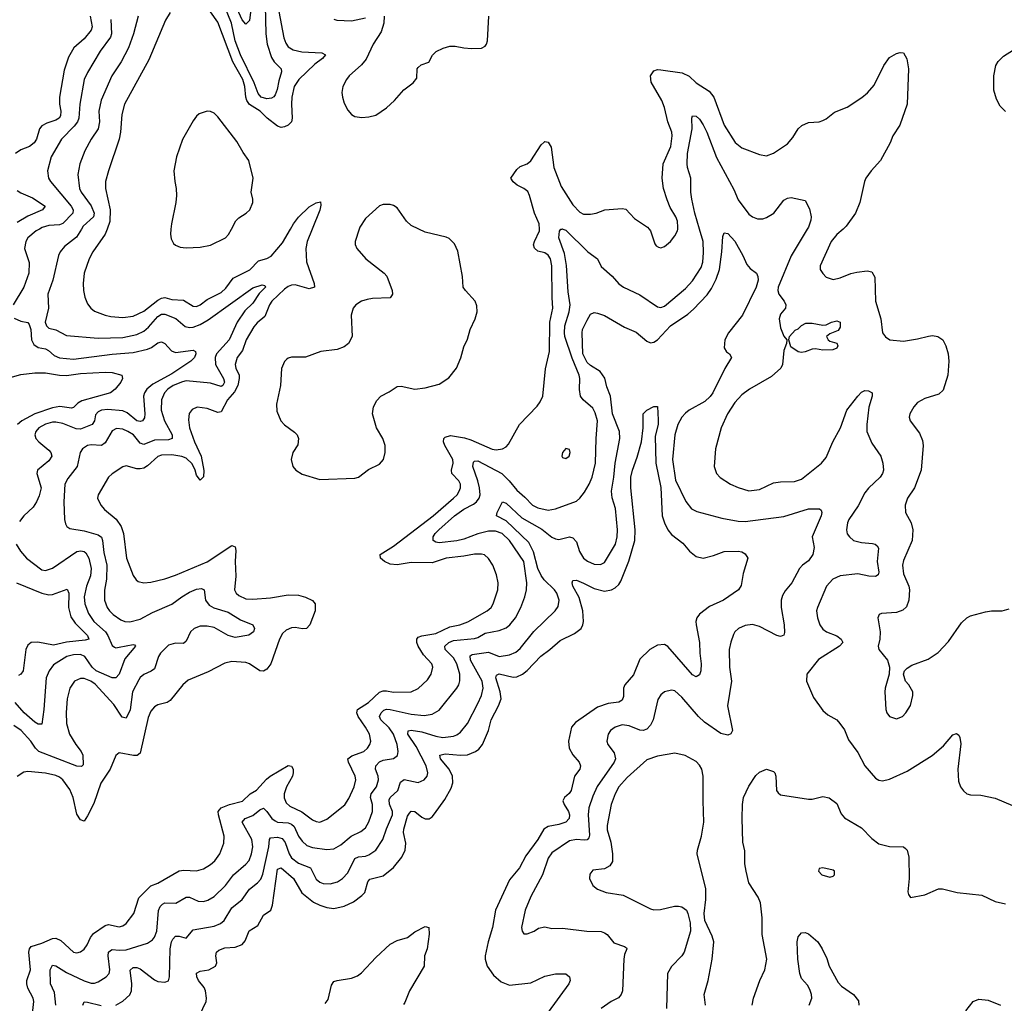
# Model space of a CAD drawing. Header units: inches. Extents: x 1834610 to 2027685, y 642842 to 774116.
# Tile 114 of 256: x 1850524 to 1856123, y 695600 to 701190. Entities that reach past the tile are written whole.
import ezdxf

# ---------------------------------------------------------------- set-up
doc = ezdxf.new("R2010")
doc.units = ezdxf.units.IN
doc.header["$MEASUREMENT"] = 0
doc.layers.add('B8659', color=7, linetype='Continuous')
doc.layers.add('B8750', color=7, linetype='Continuous')

msp = doc.modelspace()

# ---------------------------------------------------------------- linework, layer by layer
at = {"layer": 'B8659', "color": 5}
for points, elevation in [([(1850636.6, 700000), (1850618.5, 699990), (1850570, 699949.7), (1850558.8, 699930), (1850551.2, 699890), (1850578.1, 699810), (1850577, 699750), (1850547.4, 699670), (1850487, 699570)], 640), ([(1850874.8, 700000), (1850846.7, 699953.3), (1850779.3, 699900.7), (1850754.4, 699870), (1850745.4, 699850), (1850711.7, 699710), (1850684.5, 699630), (1850687.3, 699550), (1850669.5, 699470), (1850676.5, 699450), (1850690, 699437.4), (1850730, 699427.2), (1850790, 699395.8), (1850970, 699378.9), (1851110, 699383.4), (1851190, 699401.6), (1851230, 699420.1), (1851257, 699443), (1851310, 699503.8), (1851330, 699515.5), (1851350, 699517.1), (1851411.3, 699491.3), (1851465.5, 699445.5), (1851490, 699440.4), (1851510, 699443.1), (1851550, 699457.8), (1851595.6, 699484.4), (1851850, 699666.4), (1851903.8, 699683.8), (1851918.3, 699678.3), (1851921.3, 699670), (1851885.7, 699634.3), (1851850, 699578.7), (1851805.1, 699534.9), (1851761.5, 699470), (1851715.5, 699370), (1851643.1, 699290), (1851635.5, 699270), (1851637.2, 699230), (1851683.5, 699150), (1851688.4, 699130), (1851679, 699110), (1851670, 699104.7), (1851610, 699124.3), (1851470, 699136.6), (1851450, 699132.6), (1851397.4, 699110), (1851366.5, 699090), (1851347.8, 699070), (1851330.1, 699030), (1851328.6, 698970), (1851346.9, 698910), (1851390.7, 698830), (1851391, 698809), (1851370, 698801.2), (1851290, 698800.1), (1851230, 698775.4), (1851210, 698783.8), (1851170.6, 698830), (1851139.3, 698850), (1851110, 698862.5), (1851073.7, 698866.3), (1851050, 698853.8), (1851010, 698785.5), (1850990, 698769.1), (1850930, 698774.4), (1850910, 698769.8), (1850880.9, 698750), (1850868.3, 698730), (1850850.2, 698650), (1850798.2, 698581.8), (1850780.2, 698550), (1850774.2, 698450), (1850778.9, 698350), (1850784.9, 698324.9), (1850793, 698310), (1850810, 698298.7), (1850890, 698285.8), (1850970, 698262.8), (1850988.5, 698248.5), (1850994.7, 698230), (1851002.4, 698162.4), (1851020.3, 698090), (1851018.6, 698010), (1851007, 697947), (1851006.7, 697890), (1851021.7, 697850), (1851035, 697830), (1851055.3, 697810), (1851099.1, 697779.1), (1851122.8, 697770), (1851150, 697768.1), (1851210, 697783.5), (1851278.4, 697821.6), (1851390, 697867.4), (1851445.8, 697910), (1851490, 697936.3), (1851530, 697953.2), (1851557.2, 697957.2), (1851574, 697950), (1851580.5, 697890), (1851601.8, 697861.8), (1851627.5, 697847.5), (1851710, 697823.1), (1851779.6, 697779.6), (1851850.4, 697750), (1851859.5, 697730), (1851853.1, 697710), (1851827.3, 697692.7), (1851750, 697679.6), (1851710, 697690.5), (1851630, 697734.8), (1851590, 697743.6), (1851550, 697742.7), (1851516.1, 697730), (1851494.7, 697710), (1851470, 697658), (1851455.1, 697644.9), (1851410, 697645.8), (1851370, 697634.4), (1851324.9, 697590), (1851313.8, 697570), (1851290, 697501.6), (1851272.6, 697487.4), (1851230, 697468.7), (1851210, 697452.1), (1851201.7, 697438.3), (1851165.9, 697370), (1851151.8, 697268.2), (1851130, 697219.8), (1851106.9, 697226.9), (1851058.7, 697298.7), (1850954.1, 697414.1), (1850928.6, 697430), (1850890, 697445.2), (1850870, 697446.1), (1850836.5, 697430), (1850810.2, 697390), (1850794.2, 697330), (1850787.8, 697252.2), (1850789.4, 697190), (1850806.5, 697130), (1850843, 697070), (1850874.3, 697030), (1850882.5, 697010), (1850885.7, 696954.3), (1850875.3, 696944.7), (1850850, 696947.7), (1850632.9, 697030), (1850613.9, 697050), (1850587.4, 697090), (1850533, 697150), (1850490, 697178.6)], 660), ([(1852186.9, 700000), (1852158.7, 699930), (1852150.9, 699890), (1852154, 699814), (1852198.4, 699690), (1852200.3, 699670), (1852170, 699660.9), (1852090, 699682.5), (1852070, 699680.7), (1852050, 699673), (1852030, 699657.5), (1851958.3, 699590), (1851945.2, 699570), (1851917.1, 699502.9), (1851873.9, 699466.1), (1851855.8, 699444.2), (1851812.8, 699370), (1851791.8, 699310), (1851760.4, 699270), (1851749, 699230), (1851753.1, 699210), (1851771.4, 699170), (1851772.6, 699150), (1851763.9, 699110), (1851745.3, 699074.7), (1851706.6, 699030), (1851670, 698961.7), (1851650, 698957.9), (1851590, 698979.9), (1851533.1, 698986.9), (1851504.7, 698975.3), (1851488.4, 698951.6), (1851484.7, 698915.3), (1851490.1, 698870), (1851518.9, 698790), (1851556.5, 698710), (1851571.8, 698628.2), (1851568.5, 698591.5), (1851550, 698572.7), (1851530, 698600.9), (1851522.7, 698630), (1851505.2, 698665.2), (1851470, 698697), (1851446.7, 698706.7), (1851390, 698716.6), (1851330, 698715), (1851310, 698707.6), (1851250, 698654), (1851230, 698641.9), (1851210, 698636.5), (1851190, 698637.5), (1851130, 698655.1), (1851110, 698647.8), (1851050, 698608), (1851030, 698589.5), (1850970.4, 698490), (1850966.7, 698470), (1850985.3, 698430), (1851006.3, 698406.3), (1851071.9, 698351.9), (1851100.2, 698310), (1851113.7, 698270), (1851131.7, 698130), (1851170, 698030.5), (1851186, 698006), (1851197.4, 697997.4), (1851230, 697988.7), (1851270, 697993.1), (1851350, 698011.3), (1851410, 698032.9), (1851590, 698109.5), (1851730, 698202), (1851750, 698193.4), (1851753.9, 698173.9), (1851749.5, 698110), (1851752.7, 698027.3), (1851744.7, 697950), (1851755.6, 697930), (1851770, 697916.5), (1851810, 697898.5), (1851850, 697897.4), (1851950, 697905.1), (1852050, 697921.9), (1852110, 697918.6), (1852148.7, 697908.7), (1852188.4, 697888.4), (1852204.2, 697870), (1852203.9, 697830), (1852174.4, 697750), (1852154.9, 697730), (1852132.5, 697727.5), (1852090, 697735.7), (1852070, 697733.3), (1852040, 697720), (1852018.5, 697701.5), (1852000.9, 697670), (1851951.3, 697528.7), (1851930, 697499.3), (1851910, 697487), (1851890, 697488.7), (1851830, 697528.8), (1851810, 697537.3), (1851730, 697541.8), (1851690, 697532.2), (1851596.6, 697483.4), (1851483, 697437), (1851452.4, 697410), (1851379.5, 697320.5), (1851362.4, 697310), (1851310, 697295.3), (1851290, 697283.9), (1851270, 697260.5), (1851255, 697225), (1851210, 697021.1), (1851191.8, 697008.2), (1851171.9, 697008.1), (1851090, 697023.1), (1851071.1, 697008.9), (1851037.9, 696930), (1850986.4, 696850), (1850945, 696735), (1850910, 696664.5), (1850890, 696635.1), (1850870, 696642.9), (1850850, 696675.1), (1850828.1, 696770), (1850810, 696814.2), (1850770, 696869.8), (1850750, 696884.8), (1850730, 696894.3), (1850670, 696908.4), (1850570, 696917.3), (1850546.8, 696913.2), (1850510, 696889.6)], 680), ([(1850593.6, 695506.4), (1850604.2, 695610), (1850601.4, 695630), (1850570, 695686.6), (1850564.4, 695710), (1850565.4, 695730), (1850585.9, 695790), (1850576.6, 695890), (1850579.5, 695910), (1850590, 695923.5), (1850650, 695942), (1850710, 695967.8), (1850730, 695970.1), (1850757.5, 695957.5), (1850830, 695890.2), (1850850, 695886), (1850870, 695891.5), (1850890, 695907.4), (1850908.6, 695931.4), (1850927.2, 695972.9), (1850943.6, 695996.4), (1851010, 696042.3), (1851030, 696048.5), (1851090, 696034.2), (1851110, 696040.2), (1851130, 696053.6), (1851174, 696110), (1851200.7, 696199.3), (1851270, 696268.1), (1851310, 696281.8), (1851430, 696352.2), (1851456.7, 696356.7), (1851530, 696352.1), (1851570, 696364.7), (1851610, 696389.3), (1851633.6, 696410), (1851662.8, 696450), (1851685.6, 696510), (1851686.8, 696550), (1851654.7, 696670), (1851653.4, 696690), (1851660.3, 696699.7), (1851669.9, 696710.1), (1851716.4, 696730), (1851790.6, 696749.4), (1851834.9, 696790), (1851870, 696810.6), (1851926.6, 696873.4), (1851948.6, 696891.4), (1852050, 696951.8), (1852070, 696947), (1852078.2, 696930), (1852078.8, 696910), (1852074.6, 696890), (1852041.6, 696830), (1852028.3, 696790), (1852027.4, 696767.4), (1852039, 696739), (1852060.1, 696720.1), (1852128.1, 696688.1), (1852190, 696642.4), (1852210, 696633.6), (1852230, 696630.2), (1852270, 696646.3), (1852372.7, 696727.3), (1852396.4, 696763.6), (1852426, 696830), (1852435.6, 696870), (1852432.5, 696890), (1852393.4, 696970), (1852389.9, 696990.1), (1852413.1, 697006.9), (1852481.7, 697030), (1852502.4, 697050), (1852514.4, 697070), (1852519.8, 697090), (1852512.3, 697130), (1852490.5, 697170), (1852448.3, 697230), (1852441.3, 697250), (1852445.6, 697270), (1852507.7, 697310), (1852570, 697368.5), (1852590, 697375.6), (1852610, 697376.1), (1852650, 697368.2), (1852750, 697370.2), (1852790, 697388.9), (1852842.3, 697437.7), (1852863.9, 697470), (1852872.9, 697510), (1852867.2, 697530), (1852820.7, 697580.7), (1852789.2, 697629.2), (1852781.8, 697650), (1852781.5, 697670), (1852790, 697680.2), (1852810, 697688.4), (1852890, 697700.8), (1852970, 697739.9), (1853027.3, 697750), (1853072.9, 697767.1), (1853183, 697830), (1853204.7, 697850), (1853215.8, 697870), (1853242.8, 697950), (1853244.8, 697990), (1853235.4, 698035.4), (1853215.1, 698090), (1853190, 698127.6), (1853167.6, 698147.6), (1853150, 698152), (1853110, 698151.5), (1853050, 698140.2), (1852950, 698130.4), (1852870, 698103.9), (1852750, 698104.4), (1852670, 698091.1), (1852630, 698095.6), (1852597.7, 698110), (1852576.4, 698130), (1852574.7, 698150), (1852650, 698197.3), (1852875.7, 698370), (1852991.5, 698470), (1853011.5, 698490), (1853023.4, 698510), (1853029.8, 698530), (1853029.8, 698550), (1853020.2, 698570), (1852981.8, 698610), (1852978.9, 698630), (1852988.2, 698670), (1852986.7, 698690), (1852940.9, 698770), (1852934, 698790), (1852936.1, 698810), (1852942.7, 698817.3), (1852973.6, 698826.4), (1853053.2, 698813.2), (1853090, 698801.9), (1853210, 698749.5), (1853233.9, 698746.1), (1853270, 698751), (1853290, 698761.8), (1853303.4, 698776.6), (1853365.7, 698890), (1853465.8, 698994.2), (1853482.8, 699017.2), (1853498, 699050), (1853514.1, 699205.9), (1853536, 699304), (1853538.3, 699470), (1853556.2, 699550), (1853551, 699610), (1853550.8, 699790.8), (1853543.2, 699830), (1853530, 699852.4), (1853510, 699865), (1853470, 699874.5), (1853451.6, 699891.6), (1853446.6, 699910), (1853451.1, 699930), (1853480.4, 699990), (1853479.9, 700000)], 680), ([(1850729.2, 695590), (1850721.2, 695661.2), (1850698.4, 695710), (1850697.8, 695790), (1850710, 695816.9), (1850730, 695813.7), (1850790, 695774.4), (1850890, 695727.2), (1850930, 695714.3), (1850950, 695715), (1850970, 695722.8), (1851016.3, 695750), (1851032.8, 695770), (1851037.3, 695790), (1851026.6, 695870), (1851029.9, 695890.1), (1851040, 695900), (1851050, 695905.4), (1851090, 695901.3), (1851130, 695904.2), (1851250, 695941), (1851279.3, 695960.7), (1851290, 695975.2), (1851303.6, 696010), (1851312.9, 696127.1), (1851323.5, 696150), (1851336.3, 696163.7), (1851350, 696171.1), (1851411.4, 696168.6), (1851470, 696203.9), (1851490, 696203.2), (1851539.5, 696179.5), (1851570, 696177.5), (1851594.4, 696185.6), (1851630, 696207.7), (1851693.6, 696270), (1851739.8, 696330), (1851810.3, 696389.7), (1851828.5, 696411.5), (1851842.2, 696450), (1851849.2, 696489.2), (1851845, 696530), (1851788.2, 696630), (1851806.6, 696650), (1851850, 696666.9), (1851890, 696700.2), (1851910, 696707.9), (1851930, 696689.1), (1851957.3, 696650), (1851975.9, 696635.9), (1851990, 696629.7), (1852050, 696625), (1852070, 696617.9), (1852083.9, 696603.9), (1852110, 696549.2), (1852130, 696521.2), (1852156.5, 696496.5), (1852190, 696484.4), (1852270, 696474.8), (1852310, 696478), (1852350, 696499.8), (1852409.5, 696550.5), (1852463.3, 696576.7), (1852490, 696596.5), (1852509.4, 696630.6), (1852529.4, 696690), (1852530.9, 696730), (1852518.9, 696770), (1852522.7, 696790), (1852552.2, 696830), (1852564.9, 696870), (1852562.3, 696890), (1852546.6, 696930), (1852548.6, 696950), (1852570, 696972.8), (1852590, 696982.3), (1852650, 696990.3), (1852671.5, 697008.5), (1852677.1, 697030), (1852669.8, 697070.2), (1852649.4, 697130), (1852625.8, 697165.8), (1852576.8, 697210), (1852570.5, 697230), (1852579, 697250), (1852594.6, 697265.4), (1852610, 697271.2), (1852629.9, 697270.1), (1852750, 697243), (1852824.8, 697235.2), (1852870, 697242.5), (1852910, 697265.6), (1853009.8, 697390), (1853021.6, 697410), (1853027.6, 697432.4), (1853027.1, 697470), (1853010.4, 697530), (1852990, 697562.8), (1852942.6, 697610), (1852941.8, 697630), (1852964.5, 697650), (1852990, 697661.9), (1853110, 697673.7), (1853130, 697679), (1853170, 697703.3), (1853250, 697718.7), (1853290, 697734.5), (1853310.8, 697750), (1853342.5, 697790), (1853373.3, 697850), (1853396.5, 697910), (1853405.7, 697950), (1853406.9, 697990), (1853390.9, 698110), (1853308.8, 698230), (1853268.2, 698270), (1853230, 698283.5), (1853190, 698283.1), (1853130, 698267.4), (1853050, 698237.4), (1853010, 698228.7), (1852910, 698216.2), (1852890, 698220.3), (1852874.7, 698230), (1852876, 698250), (1852886.8, 698270), (1852907.8, 698290), (1852996.5, 698370), (1853050, 698408.3), (1853104.1, 698435.9), (1853122.2, 698450), (1853136.5, 698470), (1853141.7, 698490), (1853139.3, 698530), (1853129.5, 698570), (1853100.2, 698650), (1853105, 698675), (1853110, 698680.3), (1853130, 698681.8), (1853265.4, 698610), (1853308.2, 698568.2), (1853350, 698515.8), (1853397.1, 698477.1), (1853439.1, 698430), (1853470, 698415.1), (1853530, 698401.6), (1853570, 698410.2), (1853690, 698453.4), (1853710, 698471.5), (1853735, 698505), (1853762.2, 698550), (1853778.4, 698590), (1853797.4, 698670), (1853801.2, 698810), (1853810.4, 698910), (1853796.4, 698956.4), (1853782.4, 698982.4), (1853728, 699030), (1853713.5, 699050), (1853707.3, 699087.3), (1853709.1, 699150), (1853705.2, 699170), (1853665.4, 699265.4), (1853624, 699390), (1853621, 699410), (1853624.3, 699450), (1853649.4, 699530), (1853654.6, 699570), (1853643.5, 699643.5), (1853632.6, 699792.6), (1853621, 699861), (1853589.8, 699950), (1853592.9, 699987.1), (1853601.4, 699998.5), (1853606, 700000)], 660), ([(1851020.6, 700000), (1851009.3, 699970), (1850940.3, 699870), (1850918.5, 699830), (1850891, 699749), (1850884.7, 699690), (1850886.4, 699650), (1850893.7, 699613.7), (1850910, 699575.5), (1850929.4, 699549.4), (1850950, 699533.1), (1851010.6, 699510), (1851042.5, 699502.5), (1851110, 699497.5), (1851170, 699504.1), (1851230, 699532.5), (1851310, 699595.8), (1851330, 699607.2), (1851350, 699611.2), (1851390, 699600.1), (1851455, 699595), (1851510, 699561.2), (1851530, 699560.1), (1851550, 699569.4), (1851590, 699599.3), (1851670, 699638.6), (1851696.7, 699663.3), (1851738.5, 699721.5), (1851831.9, 699768.1), (1851881.1, 699818.9), (1851930, 699832.5), (1851954.2, 699845.8), (1852017.8, 699922.2), (1852063.6, 700000)], 680), ([(1851384.2, 700000), (1851382, 699970), (1851384.8, 699944.8), (1851398.7, 699918.7), (1851410, 699908.5), (1851437.5, 699897.5), (1851470, 699893.8), (1851550, 699896.9), (1851610, 699909.3), (1851693.7, 699950), (1851711.5, 699968.5), (1851728.6, 700000)], 720), ([(1852454.3, 700000), (1852432.2, 699930), (1852432.3, 699912.3), (1852441.3, 699890), (1852491.7, 699830), (1852596.4, 699750), (1852612.1, 699732.1), (1852642.4, 699650), (1852643, 699630), (1852638.7, 699621.3), (1852630, 699609.7), (1852530, 699605.5), (1852500.7, 699599.3), (1852468, 699590), (1852435.3, 699570), (1852420.8, 699550), (1852409.3, 699510), (1852414, 699390), (1852393.4, 699350), (1852369.2, 699330.8), (1852330, 699315.6), (1852236, 699304), (1852150, 699272.8), (1852070, 699272.8), (1852050, 699266.9), (1852040.7, 699259.3), (1852030, 699247.3), (1852013.4, 699206.6), (1852006.4, 699110), (1851985.3, 699005.3), (1851985.9, 698965.9), (1852008.7, 698910), (1852030, 698886.7), (1852085.9, 698845.9), (1852101.6, 698830), (1852110.4, 698810), (1852105.5, 698774.5), (1852078, 698730), (1852068.2, 698690), (1852078, 698650), (1852093.4, 698630), (1852130, 698607.4), (1852230, 698575.8), (1852430, 698583.8), (1852450, 698590.5), (1852507.2, 698632.7), (1852570, 698664.4), (1852593.3, 698690), (1852603, 698730), (1852602.6, 698770), (1852589.7, 698810), (1852552.9, 698870), (1852530.8, 698950), (1852535.6, 698990), (1852554.1, 699025.9), (1852578.4, 699050), (1852625.4, 699074.6), (1852670, 699104.9), (1852693, 699107), (1852770, 699090.2), (1852830, 699097.2), (1852910, 699118.9), (1852964.8, 699155.2), (1853008, 699210), (1853032.8, 699267.2), (1853049.8, 699330.2), (1853070, 699373.4), (1853086, 699430), (1853113.7, 699490), (1853125.1, 699530), (1853124.2, 699564.2), (1853113.3, 699590), (1853058.4, 699650), (1853045.6, 699670), (1853042, 699730), (1853014.5, 699874.5), (1852996.6, 699916.6), (1852965.6, 699945.6), (1852950, 699954), (1852830, 699982.9), (1852793.8, 700000)], 720), ([(1853613.2, 700000), (1853630, 699993.2), (1853754.4, 699870), (1853810.2, 699830.2), (1853830, 699787.2), (1853892.4, 699732.4), (1853930, 699689.1), (1853957.1, 699670), (1854050, 699626.3), (1854150, 699558.7), (1854170, 699554.9), (1854190, 699560.9), (1854310, 699662.3), (1854350, 699706), (1854398.1, 699781.9), (1854408.2, 699811.8), (1854413.1, 699866.9), (1854411.2, 699930), (1854389.9, 700000)], 660), ([(1854102.6, 700000), (1854110.4, 699990), (1854136, 699916), (1854143.8, 699903.8), (1854156.1, 699896.1), (1854170, 699892.7), (1854190, 699901.6), (1854225.1, 699930), (1854250, 699960.5), (1854263.5, 699990), (1854265.4, 700000)], 680), ([(1855002.4, 700000), (1854910, 699847.4), (1854837.1, 699670), (1854835, 699650), (1854840.2, 699630), (1854870.4, 699590), (1854879.5, 699570), (1854878, 699550), (1854850, 699517), (1854842.4, 699490), (1854850, 699439.1), (1854870, 699391), (1854886, 699370), (1854884, 699350), (1854869.1, 699310), (1854862, 699230), (1854851.2, 699208.8), (1854798.6, 699161.4), (1854674.4, 699090), (1854630, 699058.5), (1854590, 699014.3), (1854548, 698950), (1854512.3, 698870), (1854481.1, 698750), (1854472, 698650), (1854486.7, 698610), (1854507.3, 698587.3), (1854566, 698550), (1854610, 698530.3), (1854670, 698511.7), (1854730, 698519.6), (1854810, 698556.9), (1854850, 698563.2), (1854930, 698565.2), (1854970, 698578.5), (1855083.1, 698670), (1855110, 698702.3), (1855147.2, 698790), (1855190.4, 698869.6), (1855226.5, 698970), (1855290, 699050.5), (1855310, 699073.4), (1855330, 699082.8), (1855350, 699081), (1855370.8, 699070), (1855370.7, 699050), (1855352.1, 698987.9), (1855340.2, 698890), (1855340.6, 698850), (1855370, 698783.7), (1855420.9, 698710), (1855432.9, 698670), (1855436.5, 698630), (1855430.3, 698610), (1855416, 698590), (1855350, 698528.3), (1855330, 698501.3), (1855292.3, 698427.7), (1855239.1, 698350), (1855230.2, 698330), (1855224.9, 698290), (1855230, 698268.4), (1855242.3, 698250), (1855264.9, 698230), (1855310, 698217.7), (1855373.2, 698213.2), (1855389.3, 698209.3), (1855400, 698200), (1855406.5, 698186.5), (1855400.5, 698110), (1855409.1, 698050), (1855405.4, 698034.6), (1855390, 698025.8), (1855352.8, 698027.2), (1855290, 698040.7), (1855190, 698029.8), (1855147.6, 698010), (1855112.4, 697970), (1855060.3, 697850), (1855055.3, 697830), (1855059.6, 697790), (1855073.4, 697750), (1855090, 697725.2), (1855110.9, 697710.9), (1855170, 697688), (1855194.9, 697670), (1855204.2, 697650), (1855186, 697630), (1855066.4, 697553.6), (1855000.5, 697470), (1854998, 697430), (1855037.8, 697337.8), (1855090, 697263), (1855119.3, 697239.3), (1855170, 697210.4), (1855188.2, 697190), (1855214.3, 697154.3), (1855237.4, 697097.4), (1855290, 697024.4), (1855330.1, 696950.1), (1855390, 696879.3), (1855410, 696868.5), (1855430, 696864.9), (1855470, 696874), (1855570, 696919.5), (1855711.9, 697008.1), (1855777.3, 697062.7), (1855830, 697125.5), (1855850, 697134), (1855863.4, 697123.4), (1855870, 697111.3), (1855874.9, 697074.9), (1855858.7, 696930), (1855863.1, 696863.1), (1855873.4, 696830), (1855890, 696806.8), (1855910, 696790.7), (1855930, 696784.9), (1855990, 696783), (1856070, 696766.3), (1856170, 696724.4)], 660), ([(1855206.2, 700000), (1855170, 699968.4), (1855137.3, 699930), (1855074.9, 699790), (1855076.3, 699770), (1855090, 699746.8), (1855110, 699727.3), (1855150, 699713.4), (1855190, 699723), (1855250, 699748.2), (1855284.4, 699755.6), (1855343, 699763), (1855370, 699757.3), (1855387.1, 699727.1), (1855390.2, 699590.2), (1855421.1, 699490), (1855430.4, 699410.4), (1855446.9, 699386.9), (1855472, 699370), (1855550, 699362), (1855630, 699375.6), (1855692, 699392), (1855714.4, 699394.4), (1855744.7, 699390), (1855773, 699370), (1855790, 699336), (1855803.7, 699290), (1855807.2, 699250), (1855800.9, 699170), (1855775.6, 699084.4), (1855750, 699061.1), (1855670, 699037.2), (1855630, 699013.3), (1855608, 698990), (1855584.9, 698950), (1855582.6, 698930), (1855587, 698910), (1855640.5, 698840.5), (1855657.4, 698797.4), (1855662, 698770), (1855650.2, 698630), (1855611.6, 698528.4), (1855573.1, 698470), (1855558.3, 698430), (1855560.3, 698390), (1855592.8, 698330), (1855603.2, 698290), (1855598.8, 698230), (1855550, 698117), (1855544.3, 698090), (1855550, 698040.5), (1855580.6, 697970), (1855583.5, 697950), (1855580.2, 697890), (1855567, 697853), (1855545.7, 697834.3), (1855510, 697820.9), (1855424.4, 697815.6), (1855410.6, 697809.4), (1855404, 697790), (1855416.5, 697710), (1855414.6, 697670), (1855405.7, 697630), (1855408.5, 697610), (1855459.1, 697550), (1855470.6, 697510), (1855468.2, 697470), (1855445.3, 697390), (1855443.7, 697370), (1855448.8, 697270), (1855454.9, 697250), (1855470, 697230.6), (1855510, 697216.3), (1855544, 697230), (1855562.7, 697250), (1855590, 697292), (1855602.7, 697350), (1855602.7, 697370), (1855579.3, 697410), (1855560.9, 697430), (1855549.3, 697470), (1855555.1, 697490), (1855570, 697504.9), (1855597.7, 697522.3), (1855690, 697556), (1855746.8, 697593.2), (1855804.4, 697655.6), (1855878.6, 697761.4), (1855910, 697790.6), (1855930, 697802), (1856014.8, 697825.2), (1856050, 697830.7), (1856110, 697830.8), (1856150, 697840.7)], 680), ([(1851070, 695589.4), (1851110, 695611.9), (1851150, 695648.1), (1851159.3, 695670), (1851162.1, 695710), (1851152.4, 695787.6), (1851170, 695802.5), (1851190, 695803.7), (1851210, 695795.1), (1851290, 695733), (1851310, 695723.2), (1851350, 695719.5), (1851370, 695728), (1851376.8, 695750), (1851378.9, 695910), (1851387.2, 695950), (1851395, 695965), (1851410, 695981.3), (1851430, 695982), (1851470, 695970.4), (1851510, 696016.5), (1851630, 696037.7), (1851666.3, 696053.7), (1851686, 696070), (1851730, 696141.8), (1851789.8, 696190), (1851831.3, 696248.7), (1851875.9, 696284.1), (1851894.5, 696305.5), (1851905.9, 696334.1), (1851940.6, 696490), (1851944.1, 696530), (1851950, 696540.2), (1851990, 696544.9), (1852016.7, 696536.7), (1852034.1, 696514.1), (1852056, 696450), (1852070, 696426.9), (1852110, 696396.1), (1852178.5, 696370), (1852210, 696306.2), (1852230, 696288.5), (1852250, 696279.8), (1852290, 696279.4), (1852330.9, 696290), (1852360.3, 696310), (1852390, 696340.7), (1852430, 696423.2), (1852450, 696433.1), (1852490, 696436.1), (1852510, 696442.7), (1852549.4, 696470.6), (1852589.4, 696530.6), (1852609.3, 696590.7), (1852643.5, 696670), (1852644.3, 696690), (1852627.8, 696732.2), (1852624.3, 696755.7), (1852629.9, 696770), (1852673.6, 696810), (1852690, 696857), (1852710, 696870.8), (1852790, 696854.3), (1852824.7, 696870), (1852840.4, 696890), (1852844.8, 696910), (1852835.7, 696950), (1852779.2, 697059.2), (1852730.7, 697130), (1852732.3, 697147.7), (1852750, 697152.3), (1852810, 697142.6), (1852890, 697117.6), (1852930, 697111.3), (1852990, 697118.5), (1853010, 697125.8), (1853030, 697140.7), (1853070.4, 697189.6), (1853130, 697304), (1853149.9, 697350), (1853158.8, 697390), (1853153.1, 697430), (1853087.9, 697550), (1853085.5, 697574.5), (1853097.4, 697582.6), (1853190, 697594.8), (1853250, 697570.1), (1853310, 697580.8), (1853344.8, 697595.2), (1853370, 697616.5), (1853447.6, 697712.4), (1853568.5, 697830), (1853585.7, 697854.3), (1853591.6, 697890), (1853579.1, 697930), (1853565.7, 697950), (1853506.7, 698006.7), (1853490, 698031.2), (1853470.9, 698070.9), (1853445.3, 698165.3), (1853418.3, 698218.3), (1853290, 698342), (1853236.2, 698370), (1853238.3, 698390), (1853269.6, 698450), (1853290, 698442), (1853378.7, 698358.7), (1853493.9, 698293.9), (1853550, 698249.5), (1853570, 698239.5), (1853590, 698235.8), (1853650, 698250.3), (1853670, 698244.2), (1853690, 698221.6), (1853707.9, 698167.9), (1853730.2, 698130.2), (1853751.8, 698111.8), (1853790, 698094.9), (1853826.4, 698093.6), (1853850, 698105.7), (1853911.5, 698210), (1853921.8, 698250), (1853922.9, 698290), (1853911.1, 698411.1), (1853892.5, 698472.5), (1853888.4, 698510), (1853903.1, 698590), (1853910.8, 698669.2), (1853937, 698810), (1853935.6, 698850), (1853894.6, 698950), (1853883.9, 699050), (1853863.4, 699103.4), (1853851.9, 699151.9), (1853825.4, 699190), (1853770, 699223.9), (1853750, 699242.2), (1853726.4, 699290), (1853721.6, 699410), (1853724.8, 699430), (1853750, 699481.3), (1853770, 699516.4), (1853790, 699524.9), (1853810, 699522), (1853850, 699508.7), (1853963.1, 699443.1), (1854030, 699414.3), (1854090, 699362.2), (1854110, 699354), (1854130, 699357.5), (1854150, 699370.2), (1854224.9, 699450), (1854323, 699517), (1854355.2, 699544.8), (1854433.4, 699626.6), (1854458.2, 699661.8), (1854484.4, 699715.6), (1854503.2, 699770), (1854517.2, 699870), (1854522.6, 699957.4), (1854530, 699978.8), (1854550, 699974.9), (1854590, 699930.3), (1854635.8, 699850), (1854658, 699798), (1854676.7, 699776.7), (1854713.4, 699750), (1854721.6, 699730), (1854722.6, 699710), (1854711.2, 699670), (1854634.7, 699510), (1854553.6, 699410), (1854532.9, 699370), (1854530, 699324.7), (1854543.1, 699303.1), (1854561, 699290), (1854570.7, 699270), (1854533.1, 699206.9), (1854465.1, 699070), (1854450, 699048.3), (1854420.2, 699019.8), (1854330.3, 698970), (1854310, 698952.9), (1854289.4, 698930), (1854265.5, 698890), (1854248.8, 698830), (1854235.1, 698690), (1854253.8, 698573.8), (1854310.9, 698450.9), (1854344.9, 698410), (1854375.3, 698395.3), (1854516, 698356), (1854610, 698340.5), (1854650, 698338.9), (1854870, 698365.8), (1855010, 698409.1), (1855072, 698410), (1855082, 698402), (1855084.9, 698390), (1855081.1, 698370), (1855029.3, 698250), (1855040.9, 698190), (1855034.7, 698150), (1855010, 698114.6), (1854974.9, 698090), (1854957.6, 698070), (1854914.3, 697990), (1854875.8, 697944.2), (1854861.7, 697918.3), (1854854.3, 697890), (1854853, 697850), (1854870.2, 697749.8), (1854872.7, 697707.3), (1854868.5, 697691.5), (1854850, 697684.7), (1854830, 697689.8), (1854730, 697741.8), (1854690, 697751.9), (1854650, 697746.4), (1854610.5, 697730), (1854590.3, 697710), (1854583.5, 697696.5), (1854567, 697653), (1854558.9, 697610), (1854559.7, 697510), (1854570.9, 697430), (1854548.7, 697290), (1854576.4, 697150), (1854568.4, 697131.6), (1854550, 697124.2), (1854510, 697132.4), (1854417.8, 697197.8), (1854383.5, 697230), (1854290, 697340.5), (1854250, 697374.7), (1854230, 697378.7), (1854190, 697369.5), (1854170, 697352), (1854152.9, 697327.1), (1854126.4, 697210), (1854110, 697179.7), (1854090, 697158.2), (1854070, 697150.7), (1854050, 697152.3), (1853990, 697177.3), (1853950, 697182.3), (1853910.4, 697170), (1853884, 697150), (1853870, 697129.3), (1853862.3, 697090), (1853868.9, 697070), (1853904.1, 697024.1), (1853911.7, 696990), (1853904.3, 696970), (1853807.8, 696832.2), (1853783, 696777), (1853761.2, 696710), (1853755.9, 696670), (1853764.3, 696555.7), (1853759.6, 696540.4), (1853750.5, 696529.5), (1853733.9, 696526.1), (1853690, 696529.9), (1853650, 696522.3), (1853550, 696454.8), (1853530, 696424.2), (1853496.8, 696330), (1853430, 696207), (1853398, 696130), (1853378, 696030), (1853380.5, 696010), (1853390, 695994.8), (1853410, 695994.8), (1853450, 696010.6), (1853473.6, 696026.4), (1853510, 696034), (1853550, 696024.7), (1853610, 696026), (1853749.3, 696009.3), (1853830, 696007.1), (1853850, 696000.8), (1853865.3, 695990), (1853903.2, 695943.2), (1853963.4, 695923.4), (1853974.9, 695914.9), (1853977.1, 695910), (1853962.7, 695877.3), (1853958.5, 695850), (1853950.9, 695670), (1853944.2, 695650), (1853928.1, 695631.9), (1853887, 695610), (1853830, 695569.4)], 640), ([(1850492.9, 699492.9), (1850530, 699476.9), (1850570, 699468.1), (1850578.1, 699458.1), (1850587.8, 699430), (1850592, 699370), (1850604.3, 699344.3), (1850630, 699327.5), (1850670, 699319.2), (1850688.9, 699310), (1850720.9, 699280.9), (1850750, 699267.3), (1850830, 699260.5), (1851050, 699289.1), (1851170, 699297.9), (1851250, 699316.8), (1851273.1, 699326.9), (1851310, 699352.9), (1851330, 699358.2), (1851350, 699349), (1851387.9, 699307.9), (1851410, 699298.5), (1851510, 699311.5), (1851524, 699304), (1851526, 699290), (1851518.7, 699270), (1851497.6, 699250), (1851390, 699177.8), (1851281.2, 699118.8), (1851247.1, 699090), (1851234.7, 699070), (1851228.9, 699050), (1851235.7, 698950), (1851233.2, 698926.8), (1851222.4, 698910), (1851210, 698906.1), (1851190, 698910.5), (1851135.3, 698955.3), (1851110, 698966.1), (1851025.2, 698974.8), (1850990.1, 698969.9), (1850970, 698960.3), (1850955.5, 698944.5), (1850949.3, 698910), (1850936.1, 698890), (1850870, 698862.8), (1850845.1, 698865.1), (1850770, 698895), (1850730, 698901.9), (1850710, 698901.6), (1850671.5, 698891.5), (1850632.8, 698870), (1850616.5, 698850), (1850610.2, 698830), (1850616.5, 698810), (1850633.4, 698790), (1850690, 698742.6), (1850701, 698730), (1850706, 698710), (1850690, 698683.5), (1850624.6, 698630), (1850621.3, 698610), (1850645.7, 698530), (1850635.5, 698484.5), (1850620.2, 698450), (1850600.1, 698419.9), (1850547.1, 698370), (1850522.7, 698337.3)], 640), ([(1850430, 699144.6), (1850530, 699173.9), (1850610, 699182.7), (1850670, 699182), (1850750, 699169.2), (1850790, 699167.5), (1850870, 699178.1), (1851010, 699187), (1851050, 699184.5), (1851104, 699170), (1851108.2, 699150), (1851099.3, 699130), (1851066.4, 699090), (1851040.5, 699070), (1850876.9, 699023.1), (1850854.6, 699010), (1850830, 698986.2), (1850818, 698982), (1850751.6, 698991.6), (1850710, 698984.4), (1850610, 698948.9), (1850537, 698910), (1850510.8, 698890)], 620), ([(1851546.5, 695530), (1851584.4, 695610), (1851585.8, 695630), (1851581.2, 695670), (1851574, 695690), (1851541.8, 695730), (1851530.9, 695750), (1851529.1, 695770.9), (1851550, 695782), (1851599.3, 695790), (1851638.4, 695810), (1851646, 695830), (1851639.1, 695870), (1851643.1, 695890), (1851657.4, 695902.6), (1851690, 695914.6), (1851750, 695919.5), (1851790, 695934.4), (1851805.7, 695954.3), (1851829.2, 696010.8), (1851878, 696042), (1851910, 696101.3), (1851951.4, 696128.6), (1851962, 696158), (1851990, 696363.1), (1852010, 696370.2), (1852081.7, 696310), (1852128.1, 696228.1), (1852194.8, 696174.8), (1852230, 696157.3), (1852270, 696144.3), (1852310, 696139.3), (1852370, 696151.1), (1852422.6, 696177.4), (1852470, 696212), (1852487.2, 696230), (1852503.1, 696290), (1852514.7, 696305.3), (1852590, 696324.7), (1852650, 696371.8), (1852696.2, 696430), (1852715.4, 696470), (1852719.9, 696510), (1852706.6, 696570), (1852708.8, 696590), (1852730, 696663.8), (1852740.2, 696679.8), (1852750, 696691.4), (1852770, 696690.2), (1852810, 696657.6), (1852830, 696647.9), (1852852.3, 696647.7), (1852870, 696659.5), (1852883.4, 696676.6), (1852941.8, 696758.2), (1852978.3, 696821.7), (1852987.5, 696852.5), (1852985.7, 696890), (1852966, 696930), (1852917.5, 696990), (1852913, 697010), (1852943.1, 697016.9), (1853030.7, 697009.2), (1853070, 697011.1), (1853116.8, 697030), (1853135.3, 697044.7), (1853154.9, 697070), (1853189.1, 697150.9), (1853205.4, 697210), (1853247.4, 697290), (1853261.1, 697330), (1853257, 697370), (1853230.7, 697449.3), (1853235.5, 697464.5), (1853250, 697472.3), (1853330, 697453), (1853350, 697455.5), (1853382.8, 697470), (1853410, 697491.8), (1853486.9, 697573.1), (1853538.4, 697610), (1853597.5, 697662.5), (1853678.2, 697701.8), (1853716.4, 697730), (1853727.1, 697750), (1853730.6, 697769.4), (1853726.3, 697830), (1853705.2, 697905.2), (1853669.2, 697970), (1853665.3, 697990), (1853670, 698002), (1853690, 698004), (1853730, 697988.4), (1853790, 697956.6), (1853850, 697942), (1853889.9, 697950.1), (1853910, 697961.7), (1853930, 697979.3), (1853941.8, 697998.2), (1853987.6, 698112.4), (1854022.4, 698230), (1854024, 698290), (1853998.3, 698530), (1853999.9, 698590), (1854008.5, 698630), (1854035.7, 698704.3), (1854059, 698790), (1854069, 698870), (1854069.4, 698950), (1854090, 698971), (1854130, 698991), (1854150, 698991.3), (1854155.3, 698915.3), (1854154, 698890), (1854138, 698822), (1854140.7, 698670), (1854170, 698530.7), (1854176.9, 698370), (1854189.6, 698330), (1854210, 698291.1), (1854230, 698264.6), (1854295.3, 698215.3), (1854332.3, 698170), (1854370, 698138.4), (1854410, 698130.2), (1854470, 698144.2), (1854530, 698166.7), (1854608.9, 698168.9), (1854630, 698164.9), (1854650, 698154.4), (1854663.8, 698130), (1854637.1, 698042.9), (1854626.5, 697973.5), (1854610.4, 697950), (1854526.5, 697890), (1854445.5, 697854.5), (1854388.9, 697811.1), (1854374.3, 697790), (1854369.1, 697770), (1854370.1, 697750), (1854389.5, 697650.5), (1854390.8, 697590), (1854399.4, 697530), (1854397.6, 697490), (1854390, 697466), (1854370, 697454.7), (1854350, 697466.6), (1854210, 697627.3), (1854190, 697638.5), (1854150, 697635.9), (1854107.6, 697610), (1854050, 697555.1), (1854013.6, 697466.4), (1853965.4, 697410), (1853958, 697390), (1853956.9, 697343.1), (1853950, 697323.5), (1853930, 697310.8), (1853870, 697303), (1853810, 697282.6), (1853684.3, 697195.7), (1853661.5, 697170), (1853643.8, 697090), (1853648.3, 697050), (1853670, 697011.7), (1853706, 696970), (1853713.6, 696950), (1853709.1, 696930), (1853679.3, 696890), (1853659.7, 696810), (1853647.9, 696792.1), (1853622, 696770), (1853612.9, 696750), (1853619.7, 696730), (1853643.9, 696690), (1853650.7, 696670), (1853649.3, 696650), (1853630.1, 696629.9), (1853590, 696616.6), (1853530, 696604.8), (1853504.5, 696590), (1853469.5, 696530), (1853401.3, 696438.7), (1853366.9, 696370), (1853310, 696302), (1853228.8, 696130), (1853213.4, 696030), (1853187.8, 695950), (1853171.5, 695870), (1853171.6, 695850), (1853182.6, 695810), (1853219, 695759), (1853262.7, 695722.7), (1853310, 695702.7), (1853430, 695717.1), (1853510, 695753.6), (1853570, 695767.7), (1853630, 695768), (1853650.3, 695750.3), (1853654.9, 695730), (1853646.4, 695710), (1853529.3, 695550)], 620), ([(1850504.4, 698210), (1850529.1, 698170), (1850563.6, 698130), (1850650, 698063.6), (1850670, 698060.2), (1850710, 698073), (1850850, 698166.7), (1850871.8, 698171.8), (1850890, 698167.7), (1850899.4, 698159.4), (1850918, 698130), (1850931.2, 698070), (1850926.6, 698030), (1850903.7, 697970), (1850890.1, 697910), (1850894.2, 697870), (1850915.9, 697815.9), (1850945.1, 697770), (1851011.2, 697710), (1851025.5, 697690), (1851050, 697634), (1851063.4, 697623.4), (1851070, 697620.2), (1851090, 697623), (1851170, 697638.7), (1851177.4, 697637.4), (1851183, 697630), (1851122.9, 697557.1), (1851089.2, 697470.8), (1851070, 697449.8), (1851050, 697449.2), (1850959.6, 697490), (1850936.6, 697510), (1850895, 697570), (1850870, 697582), (1850830, 697580.9), (1850793.1, 697570), (1850717.3, 697522.7), (1850690.9, 697490), (1850675.1, 697450), (1850661.2, 697270), (1850650, 697186.3), (1850630, 697186.2), (1850610, 697198.3), (1850550, 697250.9), (1850498.1, 697310)], 640), ([(1850506.3, 697990), (1850650, 697931.6), (1850690, 697922), (1850710, 697922.8), (1850793.8, 697953.8), (1850803.2, 697930), (1850802.5, 697850), (1850815.7, 697795.7), (1850839.7, 697759.7), (1850909, 697690), (1850916.5, 697670), (1850896.2, 697663.8), (1850790, 697651.8), (1850715.8, 697635.8), (1850627, 697653), (1850588.9, 697651.1), (1850570, 697634.4), (1850559.6, 697610), (1850544.5, 697490), (1850530, 697469.6), (1850516.7, 697463.3)], 620), ([(1854423, 695590), (1854416.3, 695650), (1854439.7, 695730), (1854462, 695850), (1854471.5, 695950), (1854462, 695982), (1854419.5, 696070), (1854415.6, 696110), (1854425.1, 696190), (1854425.6, 696250), (1854376.3, 696450), (1854377.4, 696470), (1854401.7, 696550), (1854415.1, 696630), (1854409.8, 696750), (1854410.9, 696890.9), (1854403.5, 696930), (1854390, 696954), (1854370, 696974.7), (1854307.6, 697007.6), (1854250, 697022.3), (1854150, 697004.5), (1854090, 696982.8), (1853977.7, 696882.3), (1853930.7, 696830), (1853910.1, 696790), (1853887.9, 696730), (1853863.6, 696610), (1853865.4, 696585.4), (1853884.9, 696515.1), (1853895.5, 696450), (1853895.1, 696404.9), (1853879.4, 696380.6), (1853850, 696363.5), (1853783.8, 696356.2), (1853766.2, 696333.8), (1853764, 696310), (1853782.8, 696270), (1853808.8, 696248.8), (1853858, 696230), (1853955, 696215), (1854110, 696136.9), (1854130, 696131.6), (1854167.2, 696132.8), (1854247.9, 696152.1), (1854270, 696152.4), (1854290, 696147.3), (1854314.8, 696130), (1854324, 696110), (1854336.7, 696056.7), (1854338, 696010), (1854302, 695890), (1854290, 695869.3), (1854230, 695809.5), (1854207.4, 695770), (1854202.4, 695570)], 660), ([(1854689.7, 695590), (1854695.8, 695630), (1854732, 695730), (1854760.3, 695790), (1854771.6, 695850), (1854745.7, 695990), (1854746.5, 696086.5), (1854737, 696170), (1854722.5, 696202.5), (1854670, 696284.7), (1854654, 696350), (1854647.7, 696392.3), (1854646.7, 696466.7), (1854635.4, 696515.4), (1854632.1, 696650), (1854634, 696730), (1854640.5, 696770), (1854670, 696834), (1854710, 696894), (1854730, 696914), (1854770, 696930.8), (1854810, 696918), (1854818, 696910), (1854824, 696890), (1854827.7, 696810), (1854835.9, 696795.9), (1854850, 696784), (1855010, 696760.4), (1855030, 696760.4), (1855090, 696775.8), (1855127.1, 696767.1), (1855170, 696734.8), (1855195.8, 696675.8), (1855213.8, 696653.8), (1855310, 696598), (1855370, 696537), (1855410, 696506.7), (1855470, 696490.4), (1855550, 696488.2), (1855560.3, 696480.3), (1855570.2, 696470.2), (1855580.7, 696430), (1855581.5, 696310), (1855573.7, 696233.7), (1855577.3, 696217.3), (1855590, 696201), (1855670, 696217.1), (1855748, 696250), (1855770.6, 696250.6), (1855854, 696230), (1855994, 696214), (1856070, 696178.8), (1856130, 696164.7)], 640), ([(1852260.5, 695599.5), (1852278, 695622), (1852296.9, 695703.1), (1852310, 695723), (1852330, 695730.4), (1852410, 695742.4), (1852444, 695756), (1852467.5, 695772.5), (1852550, 695860.3), (1852630, 695936.3), (1852670, 695956.3), (1852730, 695974), (1852770, 696006.8), (1852830, 696036), (1852850, 696031.3), (1852852.2, 695992.2), (1852842, 695910), (1852826, 695870), (1852823.6, 695810), (1852741.1, 695670), (1852714.9, 695605.1), (1852706.7, 695593.3)], 580), ([(1855013.7, 695590), (1855027.6, 695630), (1855026.6, 695650), (1855017.7, 695677.7), (1855002.9, 695702.9), (1854970, 695741.2), (1854959.6, 695770), (1854948.3, 695850), (1854945.6, 695950), (1854950, 695978), (1854970, 696001), (1854990, 696002.8), (1855010, 695994.8), (1855062.8, 695950), (1855087.3, 695910), (1855113.7, 695853.7), (1855127.7, 695810), (1855177.7, 695717.7), (1855197.2, 695697.2), (1855264.9, 695650), (1855294, 695614), (1855296.4, 695590)], 620), ([(1855903.3, 695556.7), (1855946, 695610), (1855976.9, 695623.1), (1856030, 695616.9), (1856100.7, 695590)], 620), ([(1850883.1, 695590), (1850890, 695607.7), (1850910, 695607.2), (1850986.8, 695586.8)], 640)]:
    msp.add_lwpolyline(points, dxfattribs=dict(at, elevation=elevation))
for points, elevation in [([(1855090, 699311.8), (1855050, 699318.7), (1855030, 699317.6), (1854990, 699302.9), (1854970, 699298), (1854950, 699302.7), (1854909, 699330), (1854898, 699370), (1854902, 699390), (1854934, 699426), (1854950, 699432), (1854968.9, 699451.1), (1854994, 699466), (1855030, 699465.5), (1855090, 699454.3), (1855110, 699455.3), (1855139.3, 699470), (1855170, 699478), (1855190, 699470.5), (1855190, 699442), (1855177.5, 699422.5), (1855130, 699405.2), (1855111, 699390), (1855121, 699370), (1855130, 699362.8), (1855170.8, 699350.8), (1855175.9, 699335.9), (1855170, 699322.7), (1855147.1, 699312.9)], 660), ([(1853630, 698752.7), (1853611, 698730), (1853607.3, 698710), (1853610, 698702), (1853630, 698696), (1853648.7, 698710), (1853653.6, 698730), (1853650, 698748)], 680), ([(1855090, 696369), (1855070, 696366), (1855066, 696350), (1855086, 696330), (1855130, 696317.3), (1855150, 696322.8), (1855157.2, 696330), (1855157.2, 696350), (1855150, 696357.2)], 640)]:
    msp.add_lwpolyline(points, close=True, dxfattribs=dict(at, elevation=elevation))
at = {"layer": 'B8750', "color": 5}
for points, elevation in [([(1851919, 701270), (1851924.5, 701110), (1851931.6, 701050), (1851955, 700975), (1851970.9, 700950.9), (1852010.3, 700910), (1852013, 700893), (1851996.8, 700843.2), (1851987.9, 700792.1), (1851976.7, 700763.3), (1851970, 700751.6), (1851956.2, 700743.8), (1851930, 700740.9), (1851896.3, 700750), (1851879.5, 700770), (1851856.7, 700830), (1851779.8, 700990), (1851749.7, 701070), (1851728.9, 701170), (1851639.9, 701390)], 660), ([(1851846.1, 701313.9), (1851830, 701184.5), (1851810, 701164.7), (1851790, 701188.6), (1851743, 701290)], 640), ([(1851379.6, 701230), (1851353.5, 701186.5), (1851257.6, 700962.4), (1851119.4, 700710), (1851104.7, 700650), (1851097, 700550), (1851089.4, 700510), (1851028.8, 700331.2), (1851012.8, 700270), (1851012.7, 700230), (1851039.5, 700110), (1851036.9, 700043.1), (1851020.6, 700000)], 680), ([(1851996.8, 701236.8), (1852025.9, 701085.9), (1852036.6, 701056.6), (1852050, 701036.2), (1852078.3, 701018.3), (1852127.7, 701007.7), (1852242.2, 701002.2), (1852262.3, 700990), (1852245.2, 700970), (1852202.9, 700937.1), (1852110.7, 700850), (1852084.2, 700810), (1852071, 700749), (1852068.9, 700708.9), (1852073.7, 700630), (1852069.4, 700610), (1852051.1, 700590), (1852030, 700580.2), (1852010, 700577.5), (1851990, 700584.5), (1851931.1, 700630), (1851891.8, 700670), (1851830, 700707.5), (1851815, 700730), (1851809.1, 700750), (1851804.5, 700810), (1851792.2, 700850), (1851735.5, 700950), (1851650, 701176.1), (1851610, 701234)], 680), ([(1850924.1, 701210), (1850935.6, 701150), (1850931.5, 701130), (1850890, 701080.2), (1850831.1, 701028.9), (1850802.3, 700977.7), (1850777.3, 700902.7), (1850750.7, 700750), (1850750.6, 700710), (1850759, 700670), (1850756.5, 700643.5), (1850749.3, 700630), (1850730, 700618.7), (1850677.9, 700602.1), (1850650, 700587.3), (1850636.1, 700570), (1850619.1, 700510), (1850606.6, 700490), (1850580.7, 700470), (1850530.6, 700449.4), (1850500.8, 700430)], 620), ([(1851041.5, 701190), (1851045.8, 701110), (1851040.1, 701090), (1850982, 701010), (1850910.2, 700890), (1850891, 700850), (1850865.3, 700710), (1850861.1, 700630), (1850852.8, 700610), (1850834.8, 700585.2), (1850762.6, 700510), (1850703.2, 700410), (1850682.4, 700330), (1850687.9, 700290), (1850698.5, 700270), (1850817.5, 700130), (1850827.6, 700110), (1850826.6, 700090), (1850769.1, 700030.9), (1850750, 700023.8), (1850690, 700019.3), (1850651.7, 700008.3), (1850636.6, 700000)], 640), ([(1851197.3, 701210), (1851170.9, 701110), (1851142, 701030), (1851100.9, 700950), (1851048.3, 700870), (1850988.1, 700731.9), (1850973.8, 700670), (1850977.8, 700610), (1850971.3, 700570), (1850930, 700511), (1850894.7, 700445.3), (1850866, 700370), (1850854.2, 700310), (1850864.4, 700230), (1850874.3, 700210), (1850931.5, 700131.5), (1850948.5, 700090), (1850943.6, 700070), (1850884.3, 700015.7), (1850874.8, 700000)], 660), ([(1852310, 701192.4), (1852327.6, 701187.6), (1852410, 701182.4), (1852490, 701200.8)], 720), ([(1852596.2, 701210), (1852594.6, 701170), (1852579.2, 701120.8), (1852533.9, 701050), (1852494.2, 700965.8), (1852466.9, 700933.1), (1852397.8, 700870), (1852382.7, 700850), (1852362.2, 700810), (1852356.7, 700776.7), (1852358.9, 700750), (1852370, 700715.5), (1852390, 700675.5), (1852411.5, 700651.5), (1852430, 700640.4), (1852470, 700634.6), (1852510, 700636.9), (1852550, 700647.4), (1852610, 700689.1), (1852656, 700730), (1852708, 700792), (1852762, 700830), (1852782, 700858), (1852785.1, 700910), (1852790, 700918.8), (1852807.6, 700932.4), (1852850, 700948.8), (1852872, 700988), (1852891.9, 701008.1), (1852932.5, 701027.5), (1852970, 701038.5), (1852999.4, 701039.4), (1853050, 701029.1), (1853093.7, 701026.3), (1853150, 701028.7), (1853170, 701039.1), (1853178.4, 701050), (1853183.6, 701070), (1853191.2, 701210)], 720), ([(1854265.4, 700000), (1854267.2, 700010), (1854264.4, 700044.4), (1854255.4, 700070), (1854222.9, 700122.9), (1854205.3, 700165.3), (1854185, 700230), (1854177, 700290), (1854182.4, 700370), (1854226.6, 700470), (1854233.3, 700530), (1854231.4, 700550), (1854209, 700610), (1854189.9, 700690), (1854175.2, 700730), (1854113.9, 700833.9), (1854110.9, 700870), (1854130, 700899.6), (1854150, 700906.5), (1854170, 700905.5), (1854291.7, 700888.3), (1854330, 700868.9), (1854371.3, 700831.3), (1854443.6, 700783.6), (1854470.9, 700750), (1854529.6, 700589.6), (1854592.5, 700492.5), (1854630, 700460.7), (1854730, 700424), (1854770, 700416.5), (1854810, 700430.3), (1854890, 700484.2), (1854920, 700520), (1854950.7, 700569.3), (1854970.8, 700589.2), (1855010, 700604.6), (1855070, 700609.1), (1855090, 700616), (1855110, 700625.7), (1855156.4, 700663.6), (1855230, 700692.6), (1855313.1, 700746.9), (1855345, 700775), (1855382.6, 700817.4), (1855436.9, 700930), (1855470, 700974), (1855510, 700997.3), (1855530, 701002.8), (1855550, 701001), (1855568.2, 700968.2), (1855578.4, 700910), (1855570.3, 700710), (1855528.4, 700590), (1855488.4, 700530), (1855474.4, 700490), (1855419.5, 700390), (1855364.9, 700330), (1855335.8, 700290), (1855327, 700270), (1855300.3, 700150), (1855276.5, 700090), (1855224.2, 700015.8), (1855206.2, 700000)], 680), ([(1856128.8, 700668.8), (1856098.2, 700698.2), (1856077.5, 700737.5), (1856062.5, 700790), (1856063.4, 700870), (1856074.6, 700930), (1856087.2, 700952.8), (1856117.7, 700982.3), (1856210, 701040.9)], 680), ([(1851728.6, 700000), (1851753.6, 700046.4), (1851770, 700063.8), (1851811.3, 700090), (1851832.2, 700110), (1851849.7, 700150), (1851849.7, 700170), (1851839.7, 700210), (1851850.8, 700290), (1851827.6, 700390), (1851794.8, 700434.8), (1851758.3, 700498.3), (1851650, 700638.4), (1851630, 700658.4), (1851610, 700667.6), (1851590, 700669.6), (1851545.3, 700654.8), (1851530, 700642), (1851510, 700614.5), (1851450, 700509.4), (1851414.9, 700410), (1851400.8, 700330), (1851406, 700270), (1851414.7, 700230), (1851414.9, 700190), (1851411.3, 700150), (1851386.4, 700030), (1851384.2, 700000)], 720), ([(1854389.9, 700000), (1854362.6, 700090), (1854345.3, 700170), (1854340.3, 700210), (1854340.9, 700290), (1854320.6, 700350), (1854318.6, 700370), (1854320.7, 700430), (1854348.7, 700570), (1854345.3, 700630), (1854350, 700644), (1854370, 700641.1), (1854390, 700625.3), (1854410, 700591.8), (1854431.3, 700550), (1854486.1, 700406.1), (1854585.5, 700225.5), (1854610, 700166.7), (1854670, 700085.3), (1854690.2, 700070.2), (1854718.9, 700058.9), (1854750, 700058.8), (1854770, 700064.7), (1854811.9, 700090), (1854870, 700163.2), (1854890, 700176), (1854910, 700178.7), (1854990, 700162.8), (1855014.4, 700114.4), (1855024.5, 700070), (1855022.3, 700050), (1855008.5, 700010), (1855002.4, 700000)], 660), ([(1853479.9, 700000), (1853478.4, 700030), (1853451, 700090), (1853423.8, 700190), (1853412.7, 700212.7), (1853390.9, 700230.9), (1853352.6, 700250), (1853330, 700267.4), (1853316, 700290), (1853350, 700338.9), (1853370, 700355.1), (1853408.9, 700371.1), (1853430, 700387.9), (1853490, 700478.8), (1853505.8, 700494.2), (1853510, 700497.3), (1853530, 700494), (1853545.5, 700465.5), (1853561.5, 700350), (1853602.3, 700242.3), (1853670, 700138.4), (1853710, 700096.5), (1853730, 700083.7), (1853770, 700083.7), (1853802, 700090), (1853851.3, 700108.7), (1853950, 700116.4), (1853970, 700112.7), (1854019.1, 700059.1), (1854094.8, 700010), (1854102.6, 700000)], 680), ([(1850510, 700219.7), (1850530, 700205.5), (1850597, 700177), (1850668.9, 700130), (1850654.6, 700110), (1850570, 700072.5), (1850510, 700037.8)], 620), ([(1852063.6, 700000), (1852081.2, 700030), (1852110, 700066.8), (1852170, 700126.2), (1852210, 700148.9), (1852233.7, 700153.7), (1852236.1, 700136.1), (1852230, 700107), (1852186.9, 700000)], 680), ([(1852793.8, 700000), (1852750, 700020.7), (1852724.1, 700044.1), (1852670, 700120.7), (1852650, 700133.3), (1852630, 700138.7), (1852590, 700139.6), (1852570, 700131.8), (1852490, 700060.7), (1852457.4, 700010), (1852454.3, 700000)], 720), ([(1853606, 700000), (1853610, 700001.3), (1853613.2, 700000)], 660)]:
    msp.add_lwpolyline(points, dxfattribs=dict(at, elevation=elevation))

doc.saveas('drawing.dxf')
